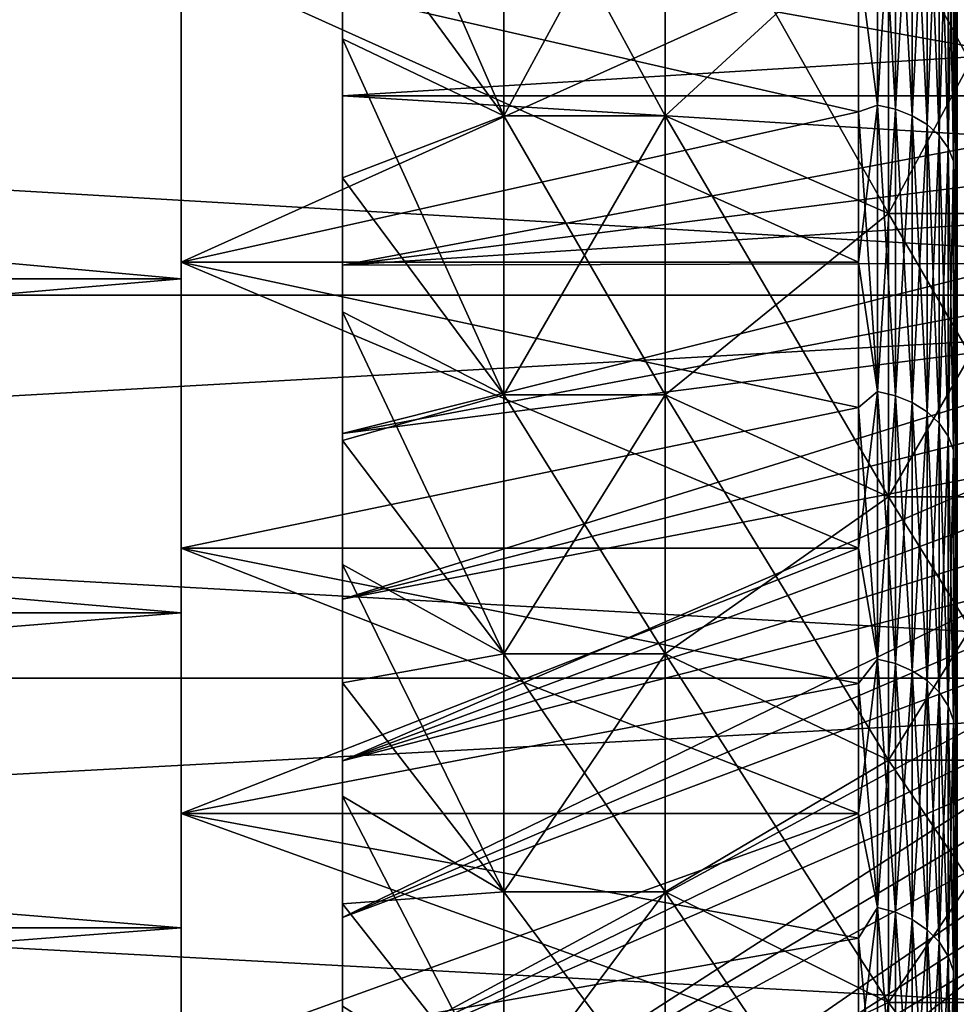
# Model space of a CAD drawing. Header units: metres. Extents: x -17 to 65, y -30 to 30.
# Tile 240 of 256: x 59.5 to 62.4, y -20.8 to -17.8. Entities that reach past the tile are written whole.
import ezdxf

# ---------------------------------------------------------------- set-up
doc = ezdxf.new("R2010")
doc.units = ezdxf.units.M
doc.layers.add('solid_508461', color=7, linetype='CONTINUOUS')

msp = doc.modelspace()

# ---------------------------------------------------------------- linework, layer by layer
at = {"layer": 'solid_508461'}
for points in [[(61, -18.062363, -15.651231), (60.5, -17.379223, -15.669154), (60.5, -16.919693, -16.164282)], [(61, -18.062363, -15.651231), (60.5, -16.919693, -16.164282), (61, -17.139549, -16.656706)], [(62.15818, -18.029427, -16.597256), (62.15818, -17.087744, -17.565254), (62.099998, -17.569729, -17.07497)], [(62.15818, -17.087744, 17.565254), (62.15818, -18.029427, 16.597256), (62.099998, -17.569729, 17.07497)], [(62.214535, -17.099617, -17.577459), (62.15818, -17.087744, -17.565254), (62.15818, -18.029427, -16.597256)], [(62.214535, -18.041954, 16.608789), (62.15818, -18.029427, 16.597256), (62.15818, -17.087744, 17.565254)], [(62.214535, -17.099617, 17.577459), (62.214535, -18.041954, 16.608789), (62.15818, -17.087744, 17.565254)], [(62.214535, -18.041954, -16.608789), (62.214535, -17.099617, -17.577459), (62.15818, -18.029427, -16.597256)], [(62.266476, -17.118935, -17.597317), (62.214535, -17.099617, -17.577459), (62.214535, -18.041954, -16.608789)], [(62.266476, -18.062338, 16.627552), (62.214535, -18.041954, 16.608789), (62.214535, -17.099617, 17.577459)], [(62.266476, -17.118935, 17.597317), (62.266476, -18.062338, 16.627552), (62.214535, -17.099617, 17.577459)], [(60.5, -17.379223, 15.669154), (61, -18.062363, 15.651231), (61, -17.139549, 16.656706)], [(61, -17.139549, -16.656706), (61.5, -17.139549, -16.656706), (61.5, -18.062363, -15.651231)], [(61, -18.062363, -15.651231), (61, -17.139549, -16.656706), (61.5, -18.062363, -15.651231)], [(61, -18.062363, 15.651231), (61.5, -18.062363, 15.651231), (61.5, -17.139549, 16.656706)], [(61, -17.139549, 16.656706), (61, -18.062363, 15.651231), (61.5, -17.139549, 16.656706)], [(61.5, -17.139549, 16.656706), (61.5, -18.062363, 15.651231), (62.192822, -17.426382, 16.935501)], [(61.5, -17.139549, -16.656706), (62.192822, -17.426382, -16.935501), (62.192822, -18.36459, -15.91326)], [(61.5, -18.062363, -15.651231), (61.5, -17.139549, -16.656706), (62.192822, -18.36459, -15.91326)], [(62.266476, -18.062338, -16.627552), (62.266476, -17.118935, -17.597317), (62.214535, -18.041954, -16.608789)], [(62.312008, -17.144955, -17.624063), (62.266476, -17.118935, -17.597317), (62.266476, -18.062338, -16.627552)], [(62.312008, -18.08979, 16.652824), (62.266476, -18.062338, 16.627552), (62.266476, -17.118935, 17.597317)], [(62.312008, -17.144955, 17.624063), (62.312008, -18.08979, 16.652824), (62.266476, -17.118935, 17.597317)], [(62.312008, -18.08979, -16.652824), (62.312008, -17.144955, -17.624063), (62.266476, -18.062338, -16.627552)], [(62.349377, -17.176674, -17.65667), (62.312008, -17.144955, -17.624063), (62.312008, -18.08979, -16.652824)], [(62.349377, -18.123257, 16.683634), (62.312008, -18.08979, 16.652824), (62.312008, -17.144955, 17.624063)], [(62.349377, -17.176674, 17.65667), (62.349377, -18.123257, 16.683634), (62.312008, -17.144955, 17.624063)], [(62.349377, -18.123257, -16.683634), (62.349377, -17.176674, -17.65667), (62.312008, -18.08979, -16.652824)], [(62.37714, -17.21287, -17.693876), (62.349377, -17.176674, -17.65667), (62.349377, -18.123257, -16.683634)], [(62.37714, -18.161448, 16.71879), (62.349377, -18.123257, 16.683634), (62.349377, -17.176674, 17.65667)], [(62.37714, -17.21287, 17.693876), (62.37714, -18.161448, 16.71879), (62.349377, -17.176674, 17.65667)], [(62.37714, -18.161448, -16.71879), (62.37714, -17.21287, -17.693876), (62.349377, -18.123257, -16.683634)], [(62.394234, -17.25215, -17.734255), (62.37714, -17.21287, -17.693876), (62.37714, -18.161448, -16.71879)], [(62.394234, -18.202892, 16.756943), (62.37714, -18.161448, 16.71879), (62.37714, -17.21287, 17.693876)], [(62.394234, -17.25215, 17.734255), (62.394234, -18.202892, 16.756943), (62.37714, -17.21287, 17.693876)], [(62.394234, -18.202892, -16.756943), (62.394234, -17.25215, -17.734255), (62.37714, -18.161448, -16.71879)], [(62.394234, -17.25215, 17.734255), (62.400002, -17.531311, 17.541182), (62.394234, -18.202892, 16.756943)], [(62.394234, -18.202892, -16.756943), (62.400002, -17.531311, -17.541182), (62.394234, -17.25215, -17.734255)], [(44, -17.382633, -24.45085), (65, -17.382622, -24.450859), (65, -18.618374, -23.52352)], [(44, -18.618286, 23.523594), (65, -18.618374, 23.52352), (65, -17.382622, 24.450859)], [(44, -17.382633, 24.45085), (44, -18.618286, 23.523594), (65, -17.382622, 24.450859)], [(44, -18.618286, -23.523594), (44, -17.382633, -24.45085), (65, -18.618374, -23.52352)], [(60.5, -17.379223, -15.669154), (60.5, -17.824308, -15.160935), (60.5, -17.498241, -5.978982)], [(60.5, -17.379223, 15.669154), (60.5, -17.498241, 5.978982), (60.5, -17.824308, 15.160935)], [(61, -18.062363, -15.651231), (60.5, -17.824308, -15.160935), (60.5, -17.379223, -15.669154)], [(60.5, -17.379223, 15.669154), (60.5, -17.824308, 15.160935), (61, -18.062363, 15.651231)], [(61.5, -18.062363, 15.651231), (62.192822, -18.36459, 15.91326), (62.192822, -17.426382, 16.935501)], [(62.700001, -17.426382, 16.935501), (62.192822, -17.426382, 16.935501), (62.192822, -18.36459, 15.91326)], [(62.700001, -17.426382, 16.935501), (62.192822, -18.36459, 15.91326), (62.700001, -18.36459, 15.91326)], [(62.700001, -18.36459, -15.91326), (62.192822, -18.36459, -15.91326), (62.192822, -17.426382, -16.935501)], [(62.700001, -18.36459, -15.91326), (62.192822, -17.426382, -16.935501), (62.700001, -17.426382, -16.935501)], [(60, -17.479473, -20.578339), (48, -17.479473, -20.578339), (48, -18.567818, -19.601938)], [(60, -18.567818, -19.601938), (60, -17.479473, -20.578339), (48, -18.567818, -19.601938)], [(60, -18.567818, 19.601938), (48, -18.567818, 19.601938), (48, -17.479473, 20.578339)], [(60, -17.479473, 20.578339), (60, -18.567818, 19.601938), (48, -17.479473, 20.578339)], [(60, -17.479473, 20.578339), (60, -17.569725, 17.074974), (60, -18.515913, 16.044031)], [(60, -17.479473, 20.578339), (60, -18.515913, 16.044031), (60, -18.567818, 19.601938)], [(60, -18.567818, -19.601938), (60, -17.569725, -17.074974), (60, -17.479473, -20.578339)], [(60.5, -17.498241, -5.978982), (60.5, -18, -6), (63.299999, -17.826908, -3.195315)], [(60.5, -17.824308, -15.160935), (60.5, -18, -6), (60.5, -17.498241, -5.978982)], [(60.5, -17.498241, 5.978982), (63.299999, -18, 3.2), (60.5, -18, 6)], [(60.5, -17.498241, 5.978982), (63.299999, -17.826908, 3.195315), (63.299999, -18, 3.2)], [(60.5, -17.824308, 15.160935), (60.5, -17.498241, 5.978982), (60.5, -18, 6)], [(60.5, -17.498241, 5.978982), (63.299999, -17.65407, 3.181247), (63.299999, -17.826908, 3.195315)], [(60.5, -17.498241, -5.978982), (63.299999, -17.826908, -3.195315), (63.299999, -17.65407, -3.181247)], [(62.394234, -18.202892, 16.756943), (62.400002, -17.531311, 17.541182), (62.400002, -18.487644, 16.530184)], [(62.394234, -18.202892, -16.756943), (62.400002, -18.487644, -16.530182), (62.400002, -17.531311, -17.541182)], [(62.400002, -17.531311, -17.541182), (62.400002, -18.487644, -16.530182), (62.400002, -17.743408, -17.753349)], [(62.400002, -18.487644, 16.530184), (62.400002, -17.531311, 17.541182), (62.400002, -17.743408, 17.753349)], [(62.099998, -18.515865, 16.044088), (60, -18.515913, 16.044031), (60, -17.569725, 17.074974)], [(62.099998, -18.050158, 16.566284), (62.099998, -18.515865, 16.044088), (60, -17.569725, 17.074974)], [(62.099998, -17.569729, 17.07497), (62.099998, -18.050158, 16.566284), (60, -17.569725, 17.074974)], [(62.099998, -17.569729, -17.07497), (60, -17.569725, -17.074974), (60, -18.515913, -16.044031)], [(60, -18.567818, -19.601938), (60, -18.515913, -16.044031), (60, -17.569725, -17.074974)], [(62.099998, -18.050158, -16.566284), (62.099998, -17.569729, -17.07497), (60, -18.515913, -16.044031)], [(62.15818, -18.029427, -16.597256), (62.099998, -17.569729, -17.07497), (62.099998, -18.050158, -16.566284)], [(62.15818, -18.029427, 16.597256), (62.099998, -18.050158, 16.566284), (62.099998, -17.569729, 17.07497)], [(62.405697, -18.509476, -17.039171), (62.405697, -17.542719, -18.032944), (62.400002, -17.743408, -17.753349)], [(62.405697, -17.542719, 18.032944), (62.405697, -18.509476, 17.039171), (62.400002, -17.743408, 17.753349)], [(62.400002, -18.487644, -16.530182), (62.400002, -18.711258, -16.730177), (62.400002, -17.743408, -17.753349)], [(62.405697, -18.509476, -17.039171), (62.400002, -17.743408, -17.753349), (62.400002, -18.711258, -16.730177)], [(62.400002, -18.487644, 16.530184), (62.400002, -17.743408, 17.753349), (62.400002, -18.711258, 16.730177)], [(62.405697, -18.509476, 17.039171), (62.400002, -18.711258, 16.730177), (62.400002, -17.743408, 17.753349)], [(60.5, -17.824308, -15.160935), (60.5, -18.25456, -14.640044), (60.5, -18, -6)], [(60.5, -17.824308, 15.160935), (60.5, -18, 6), (60.5, -18.25456, 14.640044)], [(61, -18.926373, -14.594604), (60.5, -18.25456, -14.640044), (60.5, -17.824308, -15.160935)], [(61, -18.926373, -14.594604), (60.5, -17.824308, -15.160935), (61, -18.062363, -15.651231)], [(60.5, -17.824308, 15.160935), (60.5, -18.25456, 14.640044), (61, -18.062363, 15.651231)], [(63.299999, -17.826908, -3.195315), (60.5, -18, -6), (63.299999, -18, -3.2)], [(63.299999, -18, -3.2), (60.5, -18, -6), (60.5, -18.525227, -5.976962)], [(60.5, -18.25456, -14.640044), (60.5, -18.525227, -5.976962), (60.5, -18, -6)], [(63.299999, -18.173092, -3.195315), (63.299999, -18, -3.2), (60.5, -18.525227, -5.976962)], [(60.5, -18, 6), (63.299999, -18, 3.2), (63.299999, -18.173092, 3.195315)], [(60.5, -18.525227, 5.976962), (60.5, -18, 6), (63.299999, -18.173092, 3.195315)], [(60.5, -18.25456, 14.640044), (60.5, -18, 6), (60.5, -18.525227, 5.976962)], [(62.099998, -18.515865, -16.044088), (62.099998, -18.050158, -16.566284), (60, -18.515913, -16.044031)], [(62.15818, -18.029427, -16.597256), (62.099998, -18.050158, -16.566284), (62.099998, -18.515865, -16.044088)], [(62.15818, -18.916355, -15.578853), (62.15818, -18.029427, -16.597256), (62.099998, -18.515865, -16.044088)], [(62.15818, -18.029427, 16.597256), (62.15818, -18.916355, 15.578853), (62.099998, -18.050158, 16.566284)], [(62.15818, -18.916355, 15.578853), (62.099998, -18.515865, 16.044088), (62.099998, -18.050158, 16.566284)], [(62.214535, -18.041954, -16.608789), (62.15818, -18.029427, -16.597256), (62.15818, -18.916355, -15.578853)], [(62.214535, -18.929499, 15.589678), (62.15818, -18.916355, 15.578853), (62.15818, -18.029427, 16.597256)], [(62.214535, -18.041954, 16.608789), (62.214535, -18.929499, 15.589678), (62.15818, -18.029427, 16.597256)], [(62.214535, -18.929499, -15.589678), (62.214535, -18.041954, -16.608789), (62.15818, -18.916355, -15.578853)], [(62.266476, -18.062338, -16.627552), (62.214535, -18.041954, -16.608789), (62.214535, -18.929499, -15.589678)], [(62.266476, -18.950884, 15.60729), (62.214535, -18.929499, 15.589678), (62.214535, -18.041954, 16.608789)], [(62.266476, -18.062338, 16.627552), (62.266476, -18.950884, 15.60729), (62.214535, -18.041954, 16.608789)], [(60.5, -18.25456, 14.640044), (61, -18.926373, 14.594604), (61, -18.062363, 15.651231)], [(61, -18.062363, -15.651231), (61.5, -18.062363, -15.651231), (61.5, -18.926373, -14.594604)], [(61, -18.926373, -14.594604), (61, -18.062363, -15.651231), (61.5, -18.926373, -14.594604)], [(61, -18.926373, 14.594604), (61.5, -18.926373, 14.594604), (61.5, -18.062363, 15.651231)], [(61, -18.062363, 15.651231), (61, -18.926373, 14.594604), (61.5, -18.062363, 15.651231)], [(61.5, -18.062363, 15.651231), (61.5, -18.926373, 14.594604), (62.192822, -18.36459, 15.91326)], [(61.5, -18.062363, -15.651231), (62.192822, -18.36459, -15.91326), (62.192822, -19.243343, -14.838589)], [(61.5, -18.926373, -14.594604), (61.5, -18.062363, -15.651231), (62.192822, -19.243343, -14.838589)], [(62.266476, -18.950884, -15.60729), (62.266476, -18.062338, -16.627552), (62.214535, -18.929499, -15.589678)], [(62.312008, -18.08979, -16.652824), (62.266476, -18.062338, -16.627552), (62.266476, -18.950884, -15.60729)], [(62.312008, -18.979689, 15.631012), (62.266476, -18.950884, 15.60729), (62.266476, -18.062338, 16.627552)], [(62.312008, -18.08979, 16.652824), (62.312008, -18.979689, 15.631012), (62.266476, -18.062338, 16.627552)], [(62.312008, -18.979689, -15.631012), (62.312008, -18.08979, -16.652824), (62.266476, -18.950884, -15.60729)], [(62.349377, -18.123257, -16.683634), (62.312008, -18.08979, -16.652824), (62.312008, -18.979689, -15.631012)], [(62.349377, -19.014801, 15.65993), (62.312008, -18.979689, 15.631012), (62.312008, -18.08979, 16.652824)], [(62.349377, -18.123257, 16.683634), (62.349377, -19.014801, 15.65993), (62.312008, -18.08979, 16.652824)], [(62.349377, -19.014801, -15.65993), (62.349377, -18.123257, -16.683634), (62.312008, -18.979689, -15.631012)], [(62.37714, -18.161448, -16.71879), (62.349377, -18.123257, -16.683634), (62.349377, -19.014801, -15.65993)], [(62.37714, -19.054871, 15.69293), (62.349377, -19.014801, 15.65993), (62.349377, -18.123257, 16.683634)], [(62.37714, -18.161448, 16.71879), (62.37714, -19.054871, 15.69293), (62.349377, -18.123257, 16.683634)], [(63.299999, -18.34593, -3.181247), (63.299999, -18.173092, -3.195315), (60.5, -18.525227, -5.976962)], [(60.5, -18.525227, 5.976962), (63.299999, -18.173092, 3.195315), (63.299999, -18.34593, 3.181247)], [(62.37714, -19.054871, -15.69293), (62.37714, -18.161448, -16.71879), (62.349377, -19.014801, -15.65993)], [(62.394234, -18.202892, -16.756943), (62.37714, -18.161448, -16.71879), (62.37714, -19.054871, -15.69293)], [(62.394234, -19.098354, 15.728742), (62.37714, -19.054871, 15.69293), (62.37714, -18.161448, 16.71879)], [(62.394234, -18.202892, 16.756943), (62.394234, -19.098354, 15.728742), (62.37714, -18.161448, 16.71879)], [(62.394234, -19.098354, -15.728742), (62.394234, -18.202892, -16.756943), (62.37714, -19.054871, -15.69293)], [(62.394234, -18.202892, 16.756943), (62.400002, -18.487644, 16.530184), (62.394234, -19.098354, 15.728742)], [(62.394234, -19.098354, -15.728742), (62.400002, -18.487644, -16.530182), (62.394234, -18.202892, -16.756943)], [(60.5, -18.25456, -14.640044), (60.5, -18.669352, -14.107284), (60.5, -18.525227, -5.976962)], [(60.5, -18.25456, 14.640044), (60.5, -18.525227, 5.976962), (60.5, -18.669352, 14.107284)], [(61, -18.926373, -14.594604), (60.5, -18.669352, -14.107284), (60.5, -18.25456, -14.640044)], [(60.5, -18.25456, 14.640044), (60.5, -18.669352, 14.107284), (61, -18.926373, 14.594604)], [(63.299999, -18.34593, -3.181247), (60.5, -18.525227, -5.976962), (60.5, -19.046434, -5.908044)], [(63.299999, -18.517826, -3.157825), (63.299999, -18.34593, -3.181247), (60.5, -19.046434, -5.908044)], [(60.5, -18.525227, 5.976962), (63.299999, -18.34593, 3.181247), (63.299999, -18.517826, 3.157825)], [(61.5, -18.926373, 14.594604), (62.192822, -19.243343, 14.838589), (62.192822, -18.36459, 15.91326)], [(62.700001, -18.36459, 15.91326), (62.192822, -18.36459, 15.91326), (62.192822, -19.243343, 14.838589)], [(62.700001, -18.36459, 15.91326), (62.192822, -19.243343, 14.838589), (62.700001, -19.243343, 14.838589)], [(62.700001, -19.243343, -14.838589), (62.192822, -19.243343, -14.838589), (62.192822, -18.36459, -15.91326)], [(62.700001, -19.243343, -14.838589), (62.192822, -18.36459, -15.91326), (62.700001, -18.36459, -15.91326)], [(62.099998, -18.515865, 16.044088), (62.099998, -18.966469, 15.508805), (60, -18.515913, 16.044031)], [(62.099998, -18.966469, -15.508805), (62.099998, -18.515865, -16.044088), (60, -18.515913, -16.044031)], [(62.099998, -19.401606, 14.960873), (60, -19.401558, 14.960925), (60, -18.515913, 16.044031)], [(60, -18.567818, 19.601938), (60, -18.515913, 16.044031), (60, -19.401558, 14.960925)], [(62.099998, -18.966469, 15.508805), (62.099998, -19.401606, 14.960873), (60, -18.515913, 16.044031)], [(62.099998, -18.966469, -15.508805), (60, -18.515913, -16.044031), (60, -19.401558, -14.960925)], [(60, -18.567818, -19.601938), (60, -19.401558, -14.960925), (60, -18.515913, -16.044031)], [(62.15818, -18.916355, -15.578853), (62.099998, -18.515865, -16.044088), (62.099998, -18.966469, -15.508805)], [(62.15818, -18.916355, 15.578853), (62.099998, -18.966469, 15.508805), (62.099998, -18.515865, 16.044088)], [(62.394234, -19.098354, 15.728742), (62.400002, -18.487644, 16.530184), (62.400002, -19.385712, 15.467198)], [(62.394234, -19.098354, -15.728742), (62.400002, -19.385712, -15.467198), (62.400002, -18.487644, -16.530182)], [(62.400002, -18.487644, -16.530182), (62.400002, -19.385712, -15.467198), (62.400002, -18.711258, -16.730177)], [(62.400002, -19.385712, 15.467198), (62.400002, -18.487644, 16.530184), (62.400002, -18.711258, 16.730177)], [(62.405697, -19.420019, -15.993652), (62.405697, -18.509476, -17.039171), (62.400002, -18.711258, -16.730177)], [(62.405697, -18.509476, 17.039171), (62.405697, -19.420019, 15.993652), (62.400002, -18.711258, 16.730177)], [(63.299999, -18.688023, -3.12516), (63.299999, -18.517826, -3.157825), (60.5, -19.046434, -5.908044)], [(60.5, -19.046434, 5.908044), (63.299999, -18.517826, 3.157825), (63.299999, -18.688023, 3.12516)], [(60.5, -19.046434, 5.908044), (60.5, -18.525227, 5.976962), (63.299999, -18.517826, 3.157825)], [(60.5, -18.669352, -14.107284), (60.5, -19.046434, -5.908044), (60.5, -18.525227, -5.976962)], [(60.5, -18.669352, 14.107284), (60.5, -18.525227, 5.976962), (60.5, -19.046434, 5.908044)], [(60, -18.567818, -19.601938), (48, -18.567818, -19.601938), (48, -19.601938, -18.567818)], [(60, -19.601938, -18.567818), (60, -18.567818, -19.601938), (48, -19.601938, -18.567818)], [(60, -19.601938, 18.567818), (48, -19.601938, 18.567818), (48, -18.567818, 19.601938)], [(60, -18.567818, 19.601938), (60, -19.601938, 18.567818), (48, -18.567818, 19.601938)], [(60, -18.567818, 19.601938), (60, -19.401558, 14.960925), (60, -19.601938, 18.567818)], [(60, -19.601938, -18.567818), (60, -19.401558, -14.960925), (60, -18.567818, -19.601938)], [(44, -18.618286, -23.523594), (65, -18.618374, -23.52352), (65, -19.804489, -22.534023)], [(44, -19.804564, -22.533957), (44, -18.618286, -23.523594), (65, -19.804489, -22.534023)], [(44, -18.618286, 23.523594), (44, -19.804564, 22.533957), (65, -18.618374, 23.52352)], [(44, -19.804564, 22.533957), (65, -19.804489, 22.534023), (65, -18.618374, 23.52352)], [(60.5, -18.669352, -14.107284), (60.5, -19.0686, -13.562758), (60.5, -19.046434, -5.908044)], [(60.5, -18.669352, 14.107284), (60.5, -19.046434, 5.908044), (60.5, -19.0686, 13.562758)], [(61, -19.728889, -13.490031), (60.5, -19.0686, -13.562758), (60.5, -18.669352, -14.107284)], [(61, -19.728889, -13.490031), (60.5, -18.669352, -14.107284), (61, -18.926373, -14.594604)], [(60.5, -18.669352, 14.107284), (60.5, -19.0686, 13.562758), (61, -18.926373, 14.594604)], [(63.299999, -18.688023, -3.12516), (60.5, -19.046434, -5.908044), (60.5, -19.559593, -5.793758)], [(63.299999, -18.855999, -3.083385), (63.299999, -18.688023, -3.12516), (60.5, -19.559593, -5.793758)], [(60.5, -19.559593, 5.793758), (63.299999, -18.688023, 3.12516), (63.299999, -18.855999, 3.083385)], [(60.5, -19.559593, 5.793758), (60.5, -19.046434, 5.908044), (63.299999, -18.688023, 3.12516)], [(62.400002, -19.385712, -15.467198), (62.400002, -19.620195, -15.654325), (62.400002, -18.711258, -16.730177)], [(62.405697, -19.420019, -15.993652), (62.400002, -18.711258, -16.730177), (62.400002, -19.620195, -15.654325)], [(62.400002, -19.385712, 15.467198), (62.400002, -18.711258, 16.730177), (62.400002, -19.620193, 15.654325)], [(62.405697, -19.420019, 15.993652), (62.400002, -19.620193, 15.654325), (62.400002, -18.711258, 16.730177)], [(63.299999, -18.855999, -3.083385), (60.5, -19.559593, -5.793758), (60.5, -20.060812, -5.634987)], [(63.299999, -19.021637, -3.032533), (63.299999, -18.855999, -3.083385), (60.5, -20.060812, -5.634987)], [(60.5, -19.559593, 5.793758), (63.299999, -18.855999, 3.083385), (63.299999, -19.021637, 3.032533)], [(60.5, -19.0686, 13.562758), (61, -19.728889, 13.490031), (61, -18.926373, 14.594604)], [(61, -18.926373, -14.594604), (61.5, -18.926373, -14.594604), (61.5, -19.728889, -13.490031)], [(61, -19.728889, -13.490031), (61, -18.926373, -14.594604), (61.5, -19.728889, -13.490031)], [(61, -19.728889, 13.490031), (61.5, -19.728889, 13.490031), (61.5, -18.926373, 14.594604)], [(61, -18.926373, 14.594604), (61, -19.728889, 13.490031), (61.5, -18.926373, 14.594604)], [(61.5, -18.926373, 14.594604), (61.5, -19.728889, 13.490031), (62.192822, -19.243343, 14.838589)], [(61.5, -18.926373, -14.594604), (62.192822, -19.243343, -14.838589), (62.192822, -20.05892, -13.716039)], [(61.5, -19.728889, -13.490031), (61.5, -18.926373, -14.594604), (62.192822, -20.05892, -13.716039)], [(62.15818, -18.916355, -15.578853), (62.099998, -18.966469, -15.508805), (62.099998, -19.401606, -14.960873)], [(62.15818, -19.745834, -14.513137), (62.15818, -18.916355, -15.578853), (62.099998, -19.401606, -14.960873)], [(62.15818, -18.916355, 15.578853), (62.15818, -19.745834, 14.513137), (62.099998, -18.966469, 15.508805)], [(62.214535, -18.929499, -15.589678), (62.15818, -18.916355, -15.578853), (62.15818, -19.745834, -14.513137)], [(62.214535, -19.759556, 14.523221), (62.15818, -19.745834, 14.513137), (62.15818, -18.916355, 15.578853)], [(62.214535, -18.929499, 15.589678), (62.214535, -19.759556, 14.523221), (62.15818, -18.916355, 15.578853)], [(62.214535, -19.759556, -14.523221), (62.214535, -18.929499, -15.589678), (62.15818, -19.745834, -14.513137)], [(62.266476, -18.950884, -15.60729), (62.214535, -18.929499, -15.589678), (62.214535, -19.759556, -14.523221)], [(62.266476, -19.781878, 14.539629), (62.214535, -19.759556, 14.523221), (62.214535, -18.929499, 15.589678)], [(62.266476, -18.950884, 15.60729), (62.266476, -19.781878, 14.539629), (62.214535, -18.929499, 15.589678)], [(62.099998, -19.401606, -14.960873), (62.099998, -18.966469, -15.508805), (60, -19.401558, -14.960925)], [(62.15818, -19.745834, 14.513137), (62.099998, -19.401606, 14.960873), (62.099998, -18.966469, 15.508805)], [(62.266476, -19.781878, -14.539629), (62.266476, -18.950884, -15.60729), (62.214535, -19.759556, -14.523221)], [(62.312008, -18.979689, -15.631012), (62.266476, -18.950884, -15.60729), (62.266476, -19.781878, -14.539629)], [(62.312008, -19.811945, 14.561728), (62.266476, -19.781878, 14.539629), (62.266476, -18.950884, 15.60729)], [(62.312008, -18.979689, 15.631012), (62.312008, -19.811945, 14.561728), (62.266476, -18.950884, 15.60729)], [(62.312008, -19.811945, -14.561728), (62.312008, -18.979689, -15.631012), (62.266476, -19.781878, -14.539629)], [(62.349377, -19.014801, -15.65993), (62.312008, -18.979689, -15.631012), (62.312008, -19.811945, -14.561728)], [(62.349377, -19.848598, 14.588668), (62.312008, -19.811945, 14.561728), (62.312008, -18.979689, 15.631012)], [(62.349377, -19.014801, 15.65993), (62.349377, -19.848598, 14.588668), (62.312008, -18.979689, 15.631012)], [(63.299999, -19.184494, -2.972704), (63.299999, -19.021637, -3.032533), (60.5, -20.060812, -5.634987)], [(60.5, -20.060812, 5.634987), (63.299999, -19.021637, 3.032533), (63.299999, -19.184494, 2.972704)], [(60.5, -20.060812, 5.634987), (60.5, -19.559593, 5.793758), (63.299999, -19.021637, 3.032533)], [(62.349377, -19.848598, -14.588668), (62.349377, -19.014801, -15.65993), (62.312008, -19.811945, -14.561728)], [(62.37714, -19.054871, -15.69293), (62.349377, -19.014801, -15.65993), (62.349377, -19.848598, -14.588668)], [(62.37714, -19.890425, 14.619411), (62.349377, -19.848598, 14.588668), (62.349377, -19.014801, 15.65993)], [(62.37714, -19.054871, 15.69293), (62.37714, -19.890425, 14.619411), (62.349377, -19.014801, 15.65993)], [(60.5, -19.452248, -13.006535), (60.5, -19.559593, -5.793758), (60.5, -19.046434, -5.908044)], [(60.5, -19.0686, -13.562758), (60.5, -19.452248, -13.006535), (60.5, -19.046434, -5.908044)], [(60.5, -19.0686, 13.562758), (60.5, -19.046434, 5.908044), (60.5, -19.559593, 5.793758)], [(62.37714, -19.890425, -14.619411), (62.37714, -19.054871, -15.69293), (62.349377, -19.848598, -14.588668)], [(62.394234, -19.098354, -15.728742), (62.37714, -19.054871, -15.69293), (62.37714, -19.890425, -14.619411)], [(62.394234, -19.935816, 14.652773), (62.37714, -19.890425, 14.619411), (62.37714, -19.054871, 15.69293)], [(62.394234, -19.098354, 15.728742), (62.394234, -19.935816, 14.652773), (62.37714, -19.054871, 15.69293)], [(60.5, -19.0686, 13.562758), (60.5, -19.559593, 5.793758), (60.5, -19.452248, 13.006535)], [(61, -19.728889, -13.490031), (60.5, -19.452248, -13.006535), (60.5, -19.0686, -13.562758)], [(60.5, -19.0686, 13.562758), (60.5, -19.452248, 13.006535), (61, -19.728889, 13.490031)], [(62.394234, -19.935816, -14.652773), (62.394234, -19.098354, -15.728742), (62.37714, -19.890425, -14.619411)], [(62.394234, -19.098354, 15.728742), (62.400002, -19.385712, 15.467198), (62.394234, -19.935816, 14.652773)], [(62.394234, -19.935816, -14.652773), (62.400002, -19.385712, -15.467198), (62.394234, -19.098354, -15.728742)], [(63.299999, -19.184494, -2.972704), (60.5, -20.060812, -5.634987), (60.5, -20.546185, -5.43295)], [(63.299999, -19.3438, -2.90417), (63.299999, -19.184494, -2.972704), (60.5, -20.546185, -5.43295)], [(60.5, -20.060812, 5.634987), (63.299999, -19.184494, 2.972704), (63.299999, -19.3438, 2.90417)], [(61.5, -19.728889, 13.490031), (62.192822, -20.05892, 13.716039), (62.192822, -19.243343, 14.838589)], [(62.700001, -19.243343, 14.838589), (62.192822, -19.243343, 14.838589), (62.192822, -20.05892, 13.716039)], [(62.700001, -19.243343, 14.838589), (62.192822, -20.05892, 13.716039), (62.700001, -20.05892, 13.716039)], [(62.700001, -20.05892, -13.716039), (62.192822, -20.05892, -13.716039), (62.192822, -19.243343, -14.838589)], [(62.700001, -20.05892, -13.716039), (62.192822, -19.243343, -14.838589), (62.700001, -19.243343, -14.838589)], [(63.299999, -19.498894, -2.827245), (63.299999, -19.3438, -2.90417), (60.5, -20.546185, -5.43295)], [(60.5, -20.546185, 5.43295), (63.299999, -19.3438, 2.90417), (63.299999, -19.498894, 2.827245)], [(60.5, -20.546185, 5.43295), (60.5, -20.060812, 5.634987), (63.299999, -19.3438, 2.90417)], [(62.099998, -20.224062, 13.828859), (60, -20.224058, 13.828866), (60, -19.401558, 14.960925)], [(60, -19.601938, 18.567818), (60, -19.401558, 14.960925), (60, -20.224058, 13.828866)], [(62.099998, -19.820917, 14.400739), (62.099998, -20.224062, 13.828859), (60, -19.401558, 14.960925)], [(62.099998, -19.401606, 14.960873), (62.099998, -19.820917, 14.400739), (60, -19.401558, 14.960925)], [(62.099998, -19.401606, -14.960873), (60, -19.401558, -14.960925), (60, -20.224058, -13.828866)], [(60, -19.601938, -18.567818), (60, -20.224058, -13.828866), (60, -19.401558, -14.960925)], [(62.099998, -19.820917, -14.400739), (62.099998, -19.401606, -14.960873), (60, -20.224058, -13.828866)], [(62.15818, -19.745834, -14.513137), (62.099998, -19.401606, -14.960873), (62.099998, -19.820917, -14.400739)], [(62.15818, -19.745834, 14.513137), (62.099998, -19.820917, 14.400739), (62.099998, -19.401606, 14.960873)], [(62.394234, -19.935816, 14.652773), (62.400002, -19.385712, 15.467198), (62.400002, -20.222731, 14.355525)], [(62.394234, -19.935816, -14.652773), (62.400002, -20.222731, -14.355525), (62.400002, -19.385712, -15.467198)], [(62.400002, -19.385712, -15.467198), (62.400002, -20.222731, -14.355525), (62.400002, -19.620195, -15.654325)], [(62.400002, -20.222731, 14.355525), (62.400002, -19.385712, 15.467198), (62.400002, -19.620193, 15.654325)], [(62.405697, -20.271584, -14.899561), (62.405697, -19.420019, -15.993652), (62.400002, -19.620195, -15.654325)], [(62.405697, -19.420019, 15.993652), (62.405697, -20.271584, 14.899561), (62.400002, -19.620193, 15.654325)], [(60.5, -19.452248, -13.006535), (60.5, -19.819578, -12.439622), (60.5, -19.559593, -5.793758)], [(60.5, -19.452248, 13.006535), (60.5, -19.559593, 5.793758), (60.5, -19.819578, 12.439622)], [(61, -20.466644, -12.342061), (60.5, -19.819578, -12.439622), (60.5, -19.452248, -13.006535)], [(61, -20.466644, -12.342061), (60.5, -19.452248, -13.006535), (61, -19.728889, -13.490031)], [(60.5, -19.452248, 13.006535), (60.5, -19.819578, 12.439622), (61, -19.728889, 13.490031)], [(63.299999, -19.498894, -2.827245), (60.5, -20.546185, -5.43295), (60.5, -21.012035, -5.189188)], [(63.299999, -19.649624, -2.742032), (63.299999, -19.498894, -2.827245), (60.5, -21.012035, -5.189188)], [(60.5, -21.012035, 5.189188), (63.299999, -19.498894, 2.827245), (63.299999, -19.649624, 2.742032)], [(60.5, -21.012035, 5.189188), (60.5, -20.546185, 5.43295), (63.299999, -19.498894, 2.827245)], [(60.5, -19.819578, -12.439622), (60.5, -20.060812, -5.634987), (60.5, -19.559593, -5.793758)], [(60.5, -19.819578, 12.439622), (60.5, -19.559593, 5.793758), (60.5, -20.060812, 5.634987)], [(60, -19.601938, -18.567818), (48, -19.601938, -18.567818), (48, -20.578339, -17.479473)], [(60, -20.578339, -17.479473), (60, -19.601938, -18.567818), (48, -20.578339, -17.479473)], [(60, -20.578339, 17.479473), (48, -20.578339, 17.479473), (48, -19.601938, 18.567818)], [(60, -19.601938, 18.567818), (60, -20.578339, 17.479473), (48, -19.601938, 18.567818)], [(60, -19.601938, 18.567818), (60, -20.224058, 13.828866), (60, -20.578339, 17.479473)], [(60, -20.578339, -17.479473), (60, -20.224058, -13.828866), (60, -19.601938, -18.567818)], [(62.400002, -20.222731, 14.355525), (62.400002, -19.620193, 15.654325), (62.400002, -20.467386, 14.529144)], [(62.405697, -20.271584, 14.899561), (62.400002, -20.467386, 14.529144), (62.400002, -19.620193, 15.654325)], [(62.400002, -20.222731, -14.355525), (62.400002, -20.467386, -14.529143), (62.400002, -19.620195, -15.654325)], [(62.405697, -20.271584, -14.899561), (62.400002, -19.620195, -15.654325), (62.400002, -20.467386, -14.529143)], [(63.299999, -19.649624, -2.742032), (60.5, -21.012035, -5.189188), (60.5, -21.454752, -4.905576)], [(63.299999, -19.795774, -2.648621), (63.299999, -19.649624, -2.742032), (60.5, -21.454752, -4.905576)], [(60.5, -21.012035, 5.189188), (63.299999, -19.649624, 2.742032), (63.299999, -19.795774, 2.648621)], [(60.5, -19.819578, 12.439622), (61, -20.466644, 12.342061), (61, -19.728889, 13.490031)], [(61, -19.728889, -13.490031), (61.5, -19.728889, -13.490031), (61.5, -20.466644, -12.342061)], [(61, -20.466644, -12.342061), (61, -19.728889, -13.490031), (61.5, -20.466644, -12.342061)], [(61, -20.466644, 12.342061), (61.5, -20.466644, 12.342061), (61.5, -19.728889, 13.490031)], [(61, -19.728889, 13.490031), (61, -20.466644, 12.342061), (61.5, -19.728889, 13.490031)], [(61.5, -19.728889, 13.490031), (61.5, -20.466644, 12.342061), (62.192822, -20.05892, 13.716039)], [(61.5, -19.728889, -13.490031), (62.192822, -20.05892, -13.716039), (62.192822, -20.809303, -12.548422)], [(61.5, -20.466644, -12.342061), (61.5, -19.728889, -13.490031), (62.192822, -20.809303, -12.548422)], [(62.15818, -19.745834, -14.513137), (62.099998, -19.820917, -14.400739), (62.099998, -20.224062, -13.828859)], [(62.15818, -20.515347, -13.403345), (62.15818, -19.745834, -14.513137), (62.099998, -20.224062, -13.828859)], [(62.15818, -19.745834, 14.513137), (62.15818, -20.515347, 13.403345), (62.099998, -19.820917, 14.400739)], [(62.214535, -19.759556, -14.523221), (62.15818, -19.745834, -14.513137), (62.15818, -20.515347, -13.403345)], [(62.214535, -20.529602, 13.412659), (62.15818, -20.515347, 13.403345), (62.15818, -19.745834, 14.513137)], [(62.214535, -19.759556, 14.523221), (62.214535, -20.529602, 13.412659), (62.15818, -19.745834, 14.513137)], [(62.214535, -20.529602, -13.412659), (62.214535, -19.759556, -14.523221), (62.15818, -20.515347, -13.403345)], [(62.266476, -19.781878, -14.539629), (62.214535, -19.759556, -14.523221), (62.214535, -20.529602, -13.412659)], [(62.266476, -20.552795, 13.427812), (62.214535, -20.529602, 13.412659), (62.214535, -19.759556, 14.523221)], [(62.266476, -19.781878, 14.539629), (62.266476, -20.552795, 13.427812), (62.214535, -19.759556, 14.523221)], [(63.299999, -19.93668, -2.547405), (63.299999, -19.795774, -2.648621), (60.5, -21.454752, -4.905576)], [(60.5, -21.454752, 4.905576), (63.299999, -19.795774, 2.648621), (63.299999, -19.93668, 2.547405)], [(60.5, -21.454752, 4.905576), (60.5, -21.012035, 5.189188), (63.299999, -19.795774, 2.648621)], [(62.266476, -20.552795, -13.427812), (62.266476, -19.781878, -14.539629), (62.214535, -20.529602, -13.412659)], [(62.312008, -19.811945, -14.561728), (62.266476, -19.781878, -14.539629), (62.266476, -20.552795, -13.427812)], [(62.312008, -20.584034, 13.448221), (62.266476, -20.552795, 13.427812), (62.266476, -19.781878, 14.539629)], [(62.312008, -19.811945, 14.561728), (62.312008, -20.584034, 13.448221), (62.266476, -19.781878, 14.539629)], [(44, -19.804564, -22.533957), (65, -19.804489, -22.534023), (65, -20.938326, -21.484564)], [(44, -20.938326, 21.484566), (65, -20.938326, 21.484564), (65, -19.804489, 22.534023)], [(44, -19.804564, 22.533957), (44, -20.938326, 21.484566), (65, -19.804489, 22.534023)], [(44, -20.938326, -21.484566), (44, -19.804564, -22.533957), (65, -20.938326, -21.484564)], [(62.099998, -20.224062, -13.828859), (62.099998, -19.820917, -14.400739), (60, -20.224058, -13.828866)], [(60.5, -19.819578, -12.439622), (60.5, -20.170357, -11.862407), (60.5, -20.060812, -5.634987)], [(60.5, -19.819578, 12.439622), (60.5, -20.060812, 5.634987), (60.5, -20.170357, 11.862407)], [(61, -20.466644, -12.342061), (60.5, -20.170357, -11.862407), (60.5, -19.819578, -12.439622)], [(60.5, -19.819578, 12.439622), (60.5, -20.170357, 11.862407), (61, -20.466644, 12.342061)], [(62.15818, -20.515347, 13.403345), (62.099998, -20.224062, 13.828859), (62.099998, -19.820917, 14.400739)], [(62.312008, -20.584034, -13.448221), (62.312008, -19.811945, -14.561728), (62.266476, -20.552795, -13.427812)], [(62.349377, -19.848598, -14.588668), (62.312008, -19.811945, -14.561728), (62.312008, -20.584034, -13.448221)], [(62.349377, -20.622116, 13.473101), (62.312008, -20.584034, 13.448221), (62.312008, -19.811945, 14.561728)], [(62.349377, -19.848598, 14.588668), (62.349377, -20.622116, 13.473101), (62.312008, -19.811945, 14.561728)], [(62.349377, -20.622116, -13.473101), (62.349377, -19.848598, -14.588668), (62.312008, -20.584034, -13.448221)], [(62.37714, -19.890425, -14.619411), (62.349377, -19.848598, -14.588668), (62.349377, -20.622116, -13.473101)], [(62.37714, -20.665573, 13.501493), (62.349377, -20.622116, 13.473101), (62.349377, -19.848598, 14.588668)], [(62.37714, -19.890425, 14.619411), (62.37714, -20.665573, 13.501493), (62.349377, -19.848598, 14.588668)], [(62.37714, -20.665573, -13.501493), (62.37714, -19.890425, -14.619411), (62.349377, -20.622116, -13.473101)], [(62.394234, -19.935816, -14.652773), (62.37714, -19.890425, -14.619411), (62.37714, -20.665573, -13.501493)], [(62.394234, -20.712732, 13.532303), (62.37714, -20.665573, 13.501493), (62.37714, -19.890425, 14.619411)], [(62.394234, -19.935816, 14.652773), (62.394234, -20.712732, 13.532303), (62.37714, -19.890425, 14.619411)], [(63.299999, -19.93668, -2.547405), (60.5, -21.454752, -4.905576), (60.5, -21.870924, -4.584317)], [(63.299999, -20.07169, -2.438873), (63.299999, -19.93668, -2.547405), (60.5, -21.870924, -4.584317)], [(60.5, -21.870924, 4.584317), (63.299999, -19.93668, 2.547405), (63.299999, -20.07169, 2.438873)], [(60.5, -21.870924, 4.584317), (60.5, -21.454752, 4.905576), (63.299999, -19.93668, 2.547405)], [(62.394234, -20.712732, -13.532303), (62.394234, -19.935816, -14.652773), (62.37714, -20.665573, -13.501493)], [(62.394234, -19.935816, 14.652773), (62.400002, -20.222731, 14.355525), (62.394234, -20.712732, 13.532303)], [(62.394234, -20.712732, -13.532303), (62.400002, -20.222731, -14.355525), (62.394234, -19.935816, -14.652773)], [(60.5, -20.504213, -11.275521), (60.5, -20.546185, -5.43295), (60.5, -20.060812, -5.634987)], [(60.5, -20.170357, -11.862407), (60.5, -20.504213, -11.275521), (60.5, -20.060812, -5.634987)], [(60.5, -20.170357, 11.862407), (60.5, -20.060812, 5.634987), (60.5, -20.546185, 5.43295)], [(63.299999, -20.07169, -2.438873), (60.5, -21.870924, -4.584317), (60.5, -22.257385, -4.22784)], [(63.299999, -20.200533, -2.323285), (63.299999, -20.07169, -2.438873), (60.5, -22.257385, -4.22784)], [(60.5, -21.870924, 4.584317), (63.299999, -20.07169, 2.438873), (63.299999, -20.200533, 2.323285)], [(61.5, -20.466644, 12.342061), (62.192822, -20.809303, 12.548422), (62.192822, -20.05892, 13.716039)], [(62.700001, -20.05892, 13.716039), (62.192822, -20.05892, 13.716039), (62.192822, -20.809303, 12.548422)], [(62.700001, -20.05892, 13.716039), (62.192822, -20.809303, 12.548422), (62.700001, -20.809303, 12.548422)], [(62.700001, -20.809303, -12.548422), (62.192822, -20.809303, -12.548422), (62.192822, -20.05892, -13.716039)], [(62.700001, -20.809303, -12.548422), (62.192822, -20.05892, -13.716039), (62.700001, -20.05892, -13.716039)], [(60.5, -20.170357, 11.862407), (60.5, -20.546185, 5.43295), (60.5, -20.504213, 11.275521)], [(61, -21.13802, -11.153211), (60.5, -20.504213, -11.275521), (60.5, -20.170357, -11.862407)], [(61, -21.13802, -11.153211), (60.5, -20.170357, -11.862407), (61, -20.466644, -12.342061)], [(60.5, -20.170357, 11.862407), (60.5, -20.504213, 11.275521), (61, -20.466644, 12.342061)], [(62.099998, -20.980551, 12.651738), (60, -20.980568, 12.651709), (60, -20.224058, 13.828866)], [(60, -20.578339, 17.479473), (60, -20.224058, 13.828866), (60, -20.980568, 12.651709)], [(62.099998, -20.610712, 13.2457), (62.099998, -20.980551, 12.651738), (60, -20.224058, 13.828866)], [(62.099998, -20.224062, 13.828859), (62.099998, -20.610712, 13.2457), (60, -20.224058, 13.828866)], [(62.099998, -20.224062, -13.828859), (60, -20.224058, -13.828866), (60, -20.980568, -12.651709)], [(60, -20.578339, -17.479473), (60, -20.980568, -12.651709), (60, -20.224058, -13.828866)], [(62.099998, -20.610712, -13.2457), (62.099998, -20.224062, -13.828859), (60, -20.980568, -12.651709)], [(63.299999, -20.323112, -2.200715), (63.299999, -20.200533, -2.323285), (60.5, -22.257385, -4.22784)], [(60.5, -22.257385, 4.22784), (63.299999, -20.200533, 2.323285), (63.299999, -20.323112, 2.200715)], [(60.5, -22.257385, 4.22784), (60.5, -21.870924, 4.584317), (63.299999, -20.200533, 2.323285)], [(62.15818, -20.515347, -13.403345), (62.099998, -20.224062, -13.828859), (62.099998, -20.610712, -13.2457)], [(62.15818, -20.515347, 13.403345), (62.099998, -20.610712, 13.2457), (62.099998, -20.224062, 13.828859)], [(62.394234, -20.712732, 13.532303), (62.400002, -20.222731, 14.355525), (62.400002, -20.996115, 13.1986)], [(62.394234, -20.712732, -13.532303), (62.400002, -20.996115, -13.1986), (62.400002, -20.222731, -14.355525)], [(62.400002, -20.222731, -14.355525), (62.400002, -20.996115, -13.1986), (62.400002, -20.467386, -14.529143)], [(62.400002, -20.996115, 13.1986), (62.400002, -20.222731, 14.355525), (62.400002, -20.467386, 14.529144)], [(62.405697, -21.061584, -13.760221), (62.405697, -20.271584, -14.899561), (62.400002, -20.467386, -14.529143)], [(62.405697, -20.271584, 14.899561), (62.405697, -21.061584, 13.760221), (62.400002, -20.467386, 14.529144)], [(63.299999, -20.323112, -2.200715), (60.5, -22.257385, -4.22784), (60.5, -22.611141, -3.83893)], [(63.299999, -20.438972, -2.071573), (63.299999, -20.323112, -2.200715), (60.5, -22.611141, -3.83893)], [(60.5, -22.257385, 4.22784), (63.299999, -20.323112, 2.200715), (63.299999, -20.438972, 2.071573)], [(63.299999, -20.547577, -1.936453), (63.299999, -20.438972, -2.071573), (60.5, -22.611141, -3.83893)], [(60.5, -22.611141, 3.83893), (63.299999, -20.438972, 2.071573), (63.299999, -20.547577, 1.936453)], [(60.5, -22.611141, 3.83893), (60.5, -22.257385, 4.22784), (63.299999, -20.438972, 2.071573)], [(60.5, -20.504213, 11.275521), (61, -21.13802, 11.153211), (61, -20.466644, 12.342061)], [(61, -20.466644, -12.342061), (61.5, -20.466644, -12.342061), (61.5, -21.13802, -11.153211)], [(61, -21.13802, -11.153211), (61, -20.466644, -12.342061), (61.5, -21.13802, -11.153211)], [(61, -21.13802, 11.153211), (61.5, -21.13802, 11.153211), (61.5, -20.466644, 12.342061)], [(61, -20.466644, 12.342061), (61, -21.13802, 11.153211), (61.5, -20.466644, 12.342061)], [(61.5, -20.466644, 12.342061), (61.5, -21.13802, 11.153211), (62.192822, -20.809303, 12.548422)], [(61.5, -20.466644, -12.342061), (62.192822, -20.809303, -12.548422), (62.192822, -21.491737, -11.339983)], [(61.5, -21.13802, -11.153211), (61.5, -20.466644, -12.342061), (62.192822, -21.491737, -11.339983)], [(62.400002, -20.996115, -13.1986), (62.400002, -21.25012, -13.358232), (62.400002, -20.467386, -14.529143)], [(62.405697, -21.061584, -13.760221), (62.400002, -20.467386, -14.529143), (62.400002, -21.25012, -13.358232)], [(62.400002, -20.996115, 13.1986), (62.400002, -20.467386, 14.529144), (62.400002, -21.25012, 13.358232)], [(62.405697, -21.061584, 13.760221), (62.400002, -21.25012, 13.358232), (62.400002, -20.467386, 14.529144)], [(60.5, -20.504213, -11.275521), (60.5, -20.821056, -10.679107), (60.5, -20.546185, -5.43295)], [(60.5, -20.504213, 11.275521), (60.5, -20.546185, 5.43295), (60.5, -20.821056, 10.679107)], [(61, -21.13802, -11.153211), (60.5, -20.821056, -10.679107), (60.5, -20.504213, -11.275521)], [(60.5, -20.504213, 11.275521), (60.5, -20.821056, 10.679107), (61, -21.13802, 11.153211)], [(62.15818, -20.515347, -13.403345), (62.099998, -20.610712, -13.2457), (62.099998, -20.980551, -12.651738)], [(62.15818, -21.222555, -12.252848), (62.15818, -20.515347, -13.403345), (62.099998, -20.980551, -12.651738)], [(62.15818, -20.515347, 13.403345), (62.15818, -21.222555, 12.252848), (62.099998, -20.610712, 13.2457)], [(62.214535, -20.529602, -13.412659), (62.15818, -20.515347, -13.403345), (62.15818, -21.222555, -12.252848)], [(62.214535, -21.237301, 12.261362), (62.15818, -21.222555, 12.252848), (62.15818, -20.515347, 13.403345)], [(62.214535, -20.529602, 13.412659), (62.214535, -21.237301, 12.261362), (62.15818, -20.515347, 13.403345)], [(62.214535, -21.237301, -12.261362), (62.214535, -20.529602, -13.412659), (62.15818, -21.222555, -12.252848)], [(62.266476, -20.552795, -13.427812), (62.214535, -20.529602, -13.412659), (62.214535, -21.237301, -12.261362)], [(62.266476, -21.261295, 12.275214), (62.214535, -21.237301, 12.261362), (62.214535, -20.529602, 13.412659)], [(62.266476, -20.552795, 13.427812), (62.266476, -21.261295, 12.275214), (62.214535, -20.529602, 13.412659)], [(60.5, -20.821056, -10.679107), (60.5, -21.012035, -5.189188), (60.5, -20.546185, -5.43295)], [(60.5, -20.821056, 10.679107), (60.5, -20.546185, 5.43295), (60.5, -21.012035, 5.189188)], [(63.299999, -20.547577, -1.936453), (60.5, -22.611141, -3.83893), (60.5, -22.929493, -3.420531)], [(63.299999, -20.648579, -1.795837), (63.299999, -20.547577, -1.936453), (60.5, -22.929493, -3.420531)], [(60.5, -22.929493, 3.420531), (63.299999, -20.547577, 1.936453), (63.299999, -20.648579, 1.795837)], [(60.5, -22.929493, 3.420531), (60.5, -22.611141, 3.83893), (63.299999, -20.547577, 1.936453)], [(62.266476, -21.261295, -12.275214), (62.266476, -20.552795, -13.427812), (62.214535, -21.237301, -12.261362)], [(62.312008, -20.584034, -13.448221), (62.266476, -20.552795, -13.427812), (62.266476, -21.261295, -12.275214)], [(62.312008, -21.29361, 12.293872), (62.266476, -21.261295, 12.275214), (62.266476, -20.552795, 13.427812)], [(62.312008, -20.584034, 13.448221), (62.312008, -21.29361, 12.293872), (62.266476, -20.552795, 13.427812)], [(60, -20.578339, -17.479473), (48, -20.578339, -17.479473), (48, -21.494566, -16.339636)], [(60, -21.494566, -16.339636), (60, -20.578339, -17.479473), (48, -21.494566, -16.339636)], [(60, -21.494566, 16.339636), (48, -21.494566, 16.339636), (48, -20.578339, 17.479473)], [(60, -20.578339, 17.479473), (60, -21.494566, 16.339636), (48, -20.578339, 17.479473)], [(60, -20.578339, 17.479473), (60, -20.980568, 12.651709), (60, -21.494566, 16.339636)], [(60, -21.494566, -16.339636), (60, -20.980568, -12.651709), (60, -20.578339, -17.479473)], [(62.312008, -21.29361, -12.293872), (62.312008, -20.584034, -13.448221), (62.266476, -21.261295, -12.275214)], [(62.349377, -20.622116, -13.473101), (62.312008, -20.584034, -13.448221), (62.312008, -21.29361, -12.293872)], [(62.349377, -21.333004, 12.316615), (62.312008, -21.29361, 12.293872), (62.312008, -20.584034, 13.448221)], [(62.349377, -20.622116, 13.473101), (62.349377, -21.333004, 12.316615), (62.312008, -20.584034, 13.448221)], [(62.099998, -20.980551, -12.651738), (62.099998, -20.610712, -13.2457), (60, -20.980568, -12.651709)], [(62.15818, -21.222555, 12.252848), (62.099998, -20.980551, 12.651738), (62.099998, -20.610712, 13.2457)], [(63.299999, -20.648579, -1.795837), (60.5, -22.929493, -3.420531), (60.5, -23.209999, -2.975886)], [(63.299999, -20.741869, -1.649895), (63.299999, -20.648579, -1.795837), (60.5, -23.209999, -2.975886)], [(60.5, -22.929493, 3.420531), (63.299999, -20.648579, 1.795837), (63.299999, -20.741869, 1.649895)], [(62.349377, -21.333004, -12.316615), (62.349377, -20.622116, -13.473101), (62.312008, -21.29361, -12.293872)], [(62.37714, -20.665573, -13.501493), (62.349377, -20.622116, -13.473101), (62.349377, -21.333004, -12.316615)], [(62.37714, -21.377958, 12.34257), (62.349377, -21.333004, 12.316615), (62.349377, -20.622116, 13.473101)], [(62.37714, -20.665573, 13.501493), (62.37714, -21.377958, 12.34257), (62.349377, -20.622116, 13.473101)], [(62.37714, -21.377958, -12.34257), (62.37714, -20.665573, -13.501493), (62.349377, -21.333004, -12.316615)], [(62.394234, -20.712732, -13.532303), (62.37714, -20.665573, -13.501493), (62.37714, -21.377958, -12.34257)], [(62.394234, -21.426744, 12.370736), (62.37714, -21.377958, 12.34257), (62.37714, -20.665573, 13.501493)], [(62.394234, -20.712732, 13.532303), (62.394234, -21.426744, 12.370736), (62.37714, -20.665573, 13.501493)], [(62.394234, -21.426744, -12.370736), (62.394234, -20.712732, -13.532303), (62.37714, -21.377958, -12.34257)], [(62.394234, -20.712732, 13.532303), (62.400002, -20.996115, 13.1986), (62.394234, -21.426744, 12.370736)], [(62.394234, -21.426744, -12.370736), (62.400002, -20.996115, -13.1986), (62.394234, -20.712732, -13.532303)], [(63.299999, -20.82723, -1.498922), (63.299999, -20.741869, -1.649895), (60.5, -23.209999, -2.975886)], [(60.5, -23.209999, 2.975886), (63.299999, -20.741869, 1.649895), (63.299999, -20.82723, 1.498922)], [(60.5, -23.209999, 2.975886), (60.5, -22.929493, 3.420531), (63.299999, -20.741869, 1.649895)], [(61.5, -21.13802, 11.153211), (62.192822, -21.491737, 11.339983), (62.192822, -20.809303, 12.548422)], [(62.700001, -20.809303, 12.548422), (62.192822, -20.809303, 12.548422), (62.192822, -21.491737, 11.339983)], [(62.700001, -20.809303, 12.548422), (62.192822, -21.491737, 11.339983), (62.700001, -21.491737, 11.339983)], [(62.700001, -21.491737, -11.339983), (62.192822, -21.491737, -11.339983), (62.192822, -20.809303, -12.548422)], [(62.700001, -21.491737, -11.339983), (62.192822, -20.809303, -12.548422), (62.700001, -20.809303, -12.548422)]]:
    msp.add_3dface(points, dxfattribs=at)

doc.saveas('drawing.dxf')
